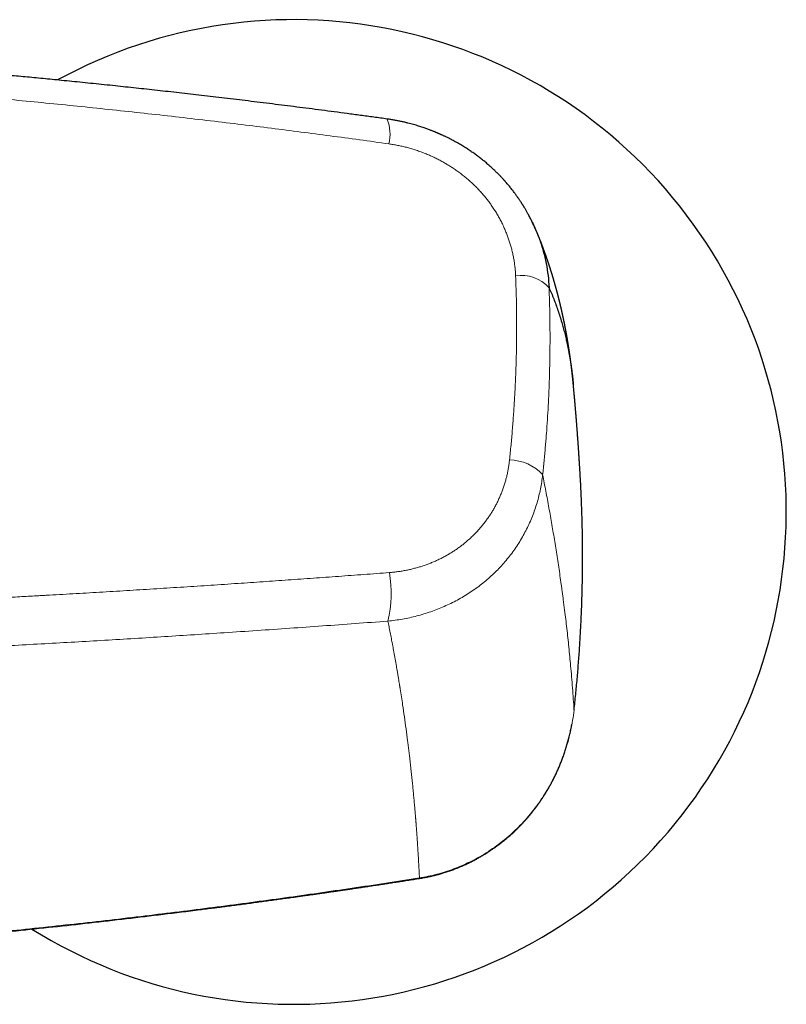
# Model space of a CAD drawing. Header units: millimetres. Extents: x 8 to 869, y 12 to 555.
# Tile 35 of 55: x 505 to 559, y 469 to 539. Entities that reach past the tile are written whole.
import ezdxf

# ---------------------------------------------------------------- set-up
doc = ezdxf.new("R2010")
doc.units = ezdxf.units.MM

msp = doc.modelspace()

# ---------------------------------------------------------------- linework, layer by layer
at = {"color": 252, "linetype": 'Continuous', "lineweight": 0}
msp.add_line((541.142, 524.083), (541.16, 524.038), dxfattribs=at)
at = {"color": 7, "linetype": 'Continuous', "lineweight": 30}
for p, q in [((541.167, 524.027), (541.162, 524.038)), ((543.871, 512.929), (543.871, 512.927))]:
    msp.add_line(p, q, dxfattribs=at)
at = {"color": 7, "linetype": 'Continuous', "lineweight": 30, "flags": 128}
msp.add_lwpolyline([(543.919, 489.807), (543.92, 489.807), (543.917, 489.807), (543.913, 489.807)], dxfattribs=at)
at = {"color": 252, "linetype": 'Continuous', "lineweight": 0, "flags": 128}
msp.add_lwpolyline([(532.932, 477.881), (532.935, 477.867), (532.937, 477.857), (532.939, 477.85), (532.94, 477.846), (532.941, 477.846), (532.941, 477.846)], dxfattribs=at)
at = {"color": 7, "linetype": 'Continuous', "lineweight": 30}
msp.add_arc((524, 503.896), 35, 237.89988, 118.6575, dxfattribs=at)
at = {"color": 252, "linetype": 'Continuous', "lineweight": 0}
for centre, radius, start, end in [((528.01, 530.754), 2.837, 346.00458, 22.38235), ((540.155, 518.043), 2.678, 42.16748, 98.35571), ((539.305, 504.385), 3.211, 42.0702, 89.48441), ((522.129, 498.123), 8.789, 346.95146, 9.60707)]:
    msp.add_arc(centre, radius, start, end, dxfattribs=at)
at = {"color": 7, "linetype": 'Continuous', "lineweight": 30}
for points, knots in [([(530.634, 531.834), (530.316, 531.878), (529.685, 531.965), (528.742, 532.093), (527.81, 532.218), (526.888, 532.341), (525.981, 532.46), (525.089, 532.575), (524.213, 532.687), (523.346, 532.797), (522.483, 532.905), (521.625, 533.011), (520.771, 533.116), (519.928, 533.217), (519.094, 533.317), (518.271, 533.414), (517.459, 533.509), (516.656, 533.601), (515.864, 533.691), (515.082, 533.779), (514.311, 533.865), (513.55, 533.949), (512.8, 534.03), (512.06, 534.11), (511.306, 534.19), (510.54, 534.27), (509.762, 534.35), (508.997, 534.429), (508.244, 534.505), (507.526, 534.576), (506.842, 534.644), (506.191, 534.707), (505.55, 534.769), (504.92, 534.829), (504.301, 534.887), (503.692, 534.944), (503.074, 535.001), (502.448, 535.058), (501.815, 535.115), (501.194, 535.17), (500.586, 535.223), (499.992, 535.275), (499.409, 535.325), (498.84, 535.374), (498.284, 535.42), (497.74, 535.465), (497.213, 535.509), (496.701, 535.55), (496.204, 535.59), (495.72, 535.629), (495.26, 535.665), (494.823, 535.699), (494.405, 535.732), (493.991, 535.763), (493.578, 535.795), (493.164, 535.826), (492.75, 535.857), (492.092, 535.905), (491.189, 535.971), (489.967, 536.057), (488.666, 536.147), (487.286, 536.238), (485.742, 536.337), (484.032, 536.441), (482.154, 536.55), (480.265, 536.654), (478.462, 536.747), (476.745, 536.831), (475.116, 536.906), (473.483, 536.976), (472.378, 537.021), (471.818, 537.043), (471.803, 537.043)], [0, 0, 0, 0, 0.016357, 0.032534, 0.048532, 0.064351, 0.07999, 0.095174, 0.110185, 0.125023, 0.139687, 0.154472, 0.169076, 0.1835, 0.197743, 0.211805, 0.225686, 0.239386, 0.252906, 0.266244, 0.279402, 0.292379, 0.305174, 0.317789, 0.330223, 0.343691, 0.35694, 0.36997, 0.382781, 0.395373, 0.40663, 0.417705, 0.4286, 0.439313, 0.449846, 0.460197, 0.470366, 0.481344, 0.492102, 0.502641, 0.512961, 0.523061, 0.532942, 0.542604, 0.552046, 0.561269, 0.570272, 0.578902, 0.587319, 0.595525, 0.60352, 0.610731, 0.617768, 0.624763, 0.631767, 0.638781, 0.645804, 0.652836, 0.672224, 0.691683, 0.71494, 0.738297, 0.761755, 0.793328, 0.825081, 0.857014, 0.889125, 0.916512, 0.944028, 0.97164, 0.999257, 1, 1, 1, 1]), ([(541.162, 524.038), (541.124, 524.124), (541.046, 524.302), (540.92, 524.567), (540.785, 524.836), (540.673, 525.046), (540.589, 525.198), (540.537, 525.289), (540.488, 525.374), (540.443, 525.451), (540.401, 525.521), (540.364, 525.582), (540.332, 525.636), (540.303, 525.682), (540.279, 525.721), (540.259, 525.753), (540.242, 525.78), (540.226, 525.804), (540.21, 525.83), (540.192, 525.858), (540.167, 525.896), (540.134, 525.948), (540.09, 526.014), (540.042, 526.086), (539.99, 526.163), (539.933, 526.245), (539.871, 526.333), (539.805, 526.426), (539.735, 526.522), (539.66, 526.622), (539.582, 526.726), (539.499, 526.833), (539.412, 526.943), (539.32, 527.056), (539.223, 527.172), (539.141, 527.268), (539.077, 527.342), (539.035, 527.39), (539, 527.43), (538.971, 527.462), (538.949, 527.486), (538.933, 527.504), (538.92, 527.519), (538.907, 527.533), (538.885, 527.556), (538.853, 527.592), (538.807, 527.641), (538.754, 527.698), (538.693, 527.762), (538.624, 527.834), (538.547, 527.913), (538.461, 527.999), (538.371, 528.088), (538.276, 528.179), (538.178, 528.272), (538.074, 528.368), (537.966, 528.465), (537.856, 528.563), (537.744, 528.66), (537.593, 528.787), (537.401, 528.944), (537.164, 529.128), (536.919, 529.31), (536.665, 529.49), (536.402, 529.668), (536.13, 529.842), (535.895, 529.985), (535.701, 530.098), (535.553, 530.182), (535.409, 530.261), (535.272, 530.335), (535.143, 530.402), (535.025, 530.462), (534.918, 530.516), (534.821, 530.563), (534.732, 530.605), (534.652, 530.643), (534.579, 530.677), (534.515, 530.706), (534.458, 530.732), (534.409, 530.754), (534.364, 530.774), (534.318, 530.794), (534.267, 530.816), (534.214, 530.839), (534.158, 530.863), (534.1, 530.887), (534.036, 530.913), (533.965, 530.943), (533.884, 530.975), (533.793, 531.011), (533.692, 531.05), (533.58, 531.092), (533.459, 531.136), (533.326, 531.183), (533.183, 531.232), (533.031, 531.283), (532.868, 531.335), (532.697, 531.387), (532.514, 531.44), (532.32, 531.494), (532.113, 531.547), (531.894, 531.6), (531.664, 531.652), (531.423, 531.703), (531.17, 531.75), (530.906, 531.795), (530.726, 531.821), (530.634, 531.834)], [0, 0, 0, 0, 0.020727, 0.042709, 0.065005, 0.087624, 0.095665, 0.103592, 0.110905, 0.117568, 0.123581, 0.128853, 0.133498, 0.137516, 0.140906, 0.143708, 0.145888, 0.147977, 0.150189, 0.152597, 0.15534, 0.160335, 0.166167, 0.172836, 0.179497, 0.186826, 0.194792, 0.203185, 0.211961, 0.221119, 0.230662, 0.240588, 0.250897, 0.26159, 0.272668, 0.284043, 0.289439, 0.294088, 0.297991, 0.301147, 0.303557, 0.305196, 0.30651, 0.30789, 0.309338, 0.31348, 0.318397, 0.324102, 0.330594, 0.337876, 0.345945, 0.354794, 0.364421, 0.373727, 0.383658, 0.394111, 0.40471, 0.41542, 0.426241, 0.437174, 0.458571, 0.480384, 0.502612, 0.525258, 0.548321, 0.571804, 0.595706, 0.608139, 0.620675, 0.632767, 0.644082, 0.654624, 0.664392, 0.672893, 0.680709, 0.687838, 0.694282, 0.700041, 0.705272, 0.709771, 0.713544, 0.717033, 0.720553, 0.724458, 0.729062, 0.733168, 0.737706, 0.742674, 0.74821, 0.754527, 0.761626, 0.769508, 0.778152, 0.787574, 0.797775, 0.808753, 0.820509, 0.832812, 0.845866, 0.859669, 0.874221, 0.889844, 0.906248, 0.923434, 0.941401, 0.96015, 0.979683, 1, 1, 1, 1]), ([(543.871, 512.93), (543.87, 512.941), (543.868, 512.96), (543.865, 512.986), (543.863, 513.008), (543.862, 513.026), (543.86, 513.041), (543.858, 513.059), (543.856, 513.083), (543.853, 513.111), (543.85, 513.144), (543.847, 513.18), (543.843, 513.217), (543.839, 513.252), (543.836, 513.285), (543.833, 513.318), (543.829, 513.352), (543.825, 513.389), (543.821, 513.428), (543.817, 513.469), (543.813, 513.508), (543.809, 513.543), (543.806, 513.574), (543.803, 513.603), (543.8, 513.633), (543.796, 513.665), (543.792, 513.698), (543.788, 513.733), (543.784, 513.769), (543.781, 513.803), (543.777, 513.835), (543.774, 513.865), (543.77, 513.896), (543.766, 513.929), (543.762, 513.964), (543.758, 513.997), (543.755, 514.027), (543.752, 514.053), (543.749, 514.076), (543.746, 514.097), (543.744, 514.115), (543.742, 514.132), (543.74, 514.151), (543.737, 514.172), (543.734, 514.196), (543.731, 514.222), (543.728, 514.251), (543.724, 514.282), (543.72, 514.316), (543.715, 514.349), (543.712, 514.378), (543.709, 514.401), (543.706, 514.42), (543.704, 514.438), (543.702, 514.458), (543.699, 514.48), (543.696, 514.505), (543.692, 514.533), (543.688, 514.56), (543.685, 514.589), (543.681, 514.616), (543.678, 514.642), (543.674, 514.668), (543.67, 514.695), (543.667, 514.723), (543.663, 514.75), (543.66, 514.776), (543.656, 514.799), (543.653, 514.822), (543.65, 514.844), (543.647, 514.868), (543.644, 514.893), (543.64, 514.918), (543.637, 514.941), (543.633, 514.968), (543.629, 514.999), (543.624, 515.034), (543.619, 515.067), (543.614, 515.099), (543.61, 515.133), (543.604, 515.169), (543.599, 515.206), (543.594, 515.241), (543.589, 515.277), (543.583, 515.312), (543.578, 515.348), (543.572, 515.385), (543.566, 515.425), (543.561, 515.463), (543.555, 515.5), (543.55, 515.535), (543.545, 515.567), (543.54, 515.597), (543.536, 515.623), (543.532, 515.647), (543.528, 515.67), (543.525, 515.694), (543.521, 515.72), (543.516, 515.747), (543.512, 515.776), (543.507, 515.806), (543.502, 515.835), (543.498, 515.861), (543.494, 515.885), (543.49, 515.908), (543.487, 515.929), (543.483, 515.951), (543.48, 515.973), (543.476, 515.996), (543.471, 516.023), (543.466, 516.052), (543.461, 516.083), (543.456, 516.114), (543.45, 516.147), (543.444, 516.183), (543.438, 516.221), (543.432, 516.257), (543.425, 516.293), (543.419, 516.329), (543.412, 516.368), (543.405, 516.407), (543.399, 516.445), (543.392, 516.48), (543.387, 516.511), (543.382, 516.539), (543.377, 516.565), (543.372, 516.592), (543.367, 516.621), (543.361, 516.653), (543.355, 516.686), (543.349, 516.718), (543.344, 516.747), (543.339, 516.771), (543.335, 516.793), (543.331, 516.814), (543.328, 516.834), (543.324, 516.854), (543.32, 516.875), (543.316, 516.896), (543.311, 516.919), (543.307, 516.943), (543.302, 516.97), (543.297, 516.996), (543.292, 517.022), (543.287, 517.046), (543.282, 517.073), (543.276, 517.101), (543.271, 517.131), (543.265, 517.161), (543.259, 517.191), (543.252, 517.224), (543.246, 517.257), (543.239, 517.291), (543.232, 517.325), (543.225, 517.358), (543.219, 517.389), (543.214, 517.415), (543.209, 517.44), (543.204, 517.463), (543.199, 517.486), (543.194, 517.511), (543.189, 517.537), (543.183, 517.565), (543.177, 517.594), (543.171, 517.623), (543.165, 517.65), (543.16, 517.675), (543.154, 517.703), (543.147, 517.734), (543.14, 517.77), (543.132, 517.807), (543.124, 517.846), (543.115, 517.884), (543.107, 517.921), (543.1, 517.955), (543.093, 517.986), (543.086, 518.015), (543.081, 518.042), (543.075, 518.066), (543.07, 518.089), (543.065, 518.112), (543.059, 518.137), (543.053, 518.164), (543.046, 518.195), (543.039, 518.229), (543.031, 518.263), (543.024, 518.294), (543.017, 518.324), (543.011, 518.352), (543.004, 518.38), (542.998, 518.408), (542.991, 518.438), (542.984, 518.468), (542.977, 518.498), (542.97, 518.526), (542.963, 518.555), (542.957, 518.582), (542.951, 518.608), (542.945, 518.633), (542.939, 518.658), (542.933, 518.683), (542.927, 518.706), (542.922, 518.727), (542.917, 518.748), (542.911, 518.772), (542.904, 518.801), (542.896, 518.833), (542.888, 518.868), (542.88, 518.901), (542.872, 518.931), (542.865, 518.959), (542.859, 518.985), (542.853, 519.011), (542.846, 519.036), (542.84, 519.063), (542.832, 519.091), (542.824, 519.124), (542.814, 519.162), (542.804, 519.201), (542.795, 519.238), (542.786, 519.271), (542.778, 519.303), (542.77, 519.335), (542.762, 519.364), (542.755, 519.391), (542.749, 519.416), (542.742, 519.443), (542.735, 519.47), (542.727, 519.497), (542.721, 519.523), (542.715, 519.546), (542.709, 519.566), (542.704, 519.584), (542.699, 519.602), (542.695, 519.62), (542.689, 519.639), (542.684, 519.659), (542.679, 519.679), (542.673, 519.701), (542.666, 519.726), (542.658, 519.754), (542.651, 519.783), (542.642, 519.813), (542.634, 519.843), (542.626, 519.872), (542.619, 519.899), (542.612, 519.924), (542.605, 519.948), (542.598, 519.972), (542.591, 519.997), (542.584, 520.022), (542.576, 520.052), (542.566, 520.086), (542.556, 520.123), (542.545, 520.159), (542.536, 520.193), (542.527, 520.224), (542.519, 520.252), (542.511, 520.277), (542.504, 520.302), (542.497, 520.328), (542.489, 520.355), (542.48, 520.384), (542.471, 520.416), (542.461, 520.451), (542.45, 520.488), (542.438, 520.526), (542.428, 520.561), (542.418, 520.595), (542.408, 520.628), (542.398, 520.661), (542.387, 520.697), (542.375, 520.735), (542.363, 520.775), (542.352, 520.813), (542.341, 520.848), (542.33, 520.883), (542.319, 520.917), (542.308, 520.953), (542.297, 520.99), (542.285, 521.025), (542.275, 521.06), (542.265, 521.091), (542.255, 521.121), (542.246, 521.15), (542.238, 521.176), (542.23, 521.202), (542.221, 521.229), (542.211, 521.26), (542.2, 521.295), (542.187, 521.332), (542.176, 521.368), (542.164, 521.403), (542.154, 521.434), (542.144, 521.463), (542.135, 521.491), (542.127, 521.516), (542.119, 521.541), (542.11, 521.569), (542.099, 521.6), (542.087, 521.635), (542.075, 521.673), (542.061, 521.713), (542.047, 521.756), (542.033, 521.797), (542.02, 521.835), (542.007, 521.87), (541.996, 521.904), (541.984, 521.939), (541.972, 521.972), (541.961, 522.005), (541.95, 522.037), (541.938, 522.071), (541.926, 522.105), (541.914, 522.137), (541.904, 522.167), (541.894, 522.196), (541.884, 522.222), (541.875, 522.247), (541.867, 522.271), (541.858, 522.295), (541.849, 522.321), (541.839, 522.348), (541.828, 522.378), (541.816, 522.411), (541.804, 522.445), (541.791, 522.479), (541.78, 522.51), (541.769, 522.539), (541.759, 522.567), (541.75, 522.591), (541.742, 522.612), (541.735, 522.63), (541.728, 522.65), (541.72, 522.672), (541.71, 522.697), (541.7, 522.724), (541.689, 522.754), (541.678, 522.784), (541.666, 522.814), (541.656, 522.84), (541.647, 522.864), (541.638, 522.888), (541.629, 522.911), (541.619, 522.938), (541.607, 522.97), (541.593, 523.006), (541.578, 523.046), (541.562, 523.085), (541.547, 523.123), (541.534, 523.157), (541.522, 523.189), (541.51, 523.219), (541.498, 523.248), (541.487, 523.277), (541.475, 523.307), (541.463, 523.336), (541.452, 523.364), (541.44, 523.393), (541.428, 523.423), (541.416, 523.454), (541.404, 523.483), (541.393, 523.511), (541.382, 523.538), (541.371, 523.565), (541.359, 523.592), (541.348, 523.62), (541.337, 523.648), (541.325, 523.676), (541.313, 523.706), (541.299, 523.738), (541.286, 523.771), (541.272, 523.804), (541.258, 523.837), (541.244, 523.871), (541.229, 523.907), (541.215, 523.938), (541.203, 523.967), (541.192, 523.993), (541.181, 524.02), (541.169, 524.048), (541.156, 524.078), (541.142, 524.11), (541.128, 524.143), (541.114, 524.175), (541.101, 524.205), (541.089, 524.233), (541.077, 524.259), (541.065, 524.286), (541.056, 524.308), (541.049, 524.324), (541.044, 524.334), (541.039, 524.346), (541.033, 524.36), (541.025, 524.377), (541.017, 524.396), (541.007, 524.419), (541, 524.435), (540.996, 524.443)], [0, 0, 0, 0, 0.002215, 0.004139, 0.005773, 0.007117, 0.0083, 0.00958, 0.011801, 0.014246, 0.016716, 0.02001, 0.023206, 0.026102, 0.02878, 0.031453, 0.034306, 0.037436, 0.040704, 0.044197, 0.04759, 0.050596, 0.052979, 0.055364, 0.057862, 0.060535, 0.063364, 0.066326, 0.069403, 0.072266, 0.074909, 0.077406, 0.079923, 0.082642, 0.085613, 0.088884, 0.091038, 0.093248, 0.09524, 0.096984, 0.098482, 0.099879, 0.10127, 0.103172, 0.105167, 0.107359, 0.109756, 0.112424, 0.115372, 0.118293, 0.120814, 0.122519, 0.124124, 0.125681, 0.127192, 0.129155, 0.131244, 0.133487, 0.136052, 0.13831, 0.140683, 0.142875, 0.144866, 0.147408, 0.149747, 0.151915, 0.154093, 0.156333, 0.157952, 0.159795, 0.161862, 0.164065, 0.166157, 0.168124, 0.169966, 0.173108, 0.175985, 0.178781, 0.181351, 0.184241, 0.187409, 0.190522, 0.193532, 0.196382, 0.199516, 0.202512, 0.205567, 0.208894, 0.212473, 0.215412, 0.218428, 0.221207, 0.223676, 0.22603, 0.227903, 0.229838, 0.23187, 0.234003, 0.236316, 0.238834, 0.241501, 0.243944, 0.246189, 0.24817, 0.250062, 0.251875, 0.25368, 0.25555, 0.257495, 0.259703, 0.262242, 0.265028, 0.267658, 0.270084, 0.273567, 0.27675, 0.279832, 0.282658, 0.285824, 0.289212, 0.292578, 0.295881, 0.298907, 0.301664, 0.303803, 0.305979, 0.308304, 0.310789, 0.313475, 0.316384, 0.319362, 0.321674, 0.323689, 0.325519, 0.327291, 0.329006, 0.330731, 0.332509, 0.334348, 0.336197, 0.338288, 0.340616, 0.342949, 0.345154, 0.347232, 0.349194, 0.351913, 0.354434, 0.356931, 0.359498, 0.362274, 0.365238, 0.36814, 0.37114, 0.374024, 0.376602, 0.378963, 0.380925, 0.382897, 0.384908, 0.386961, 0.38917, 0.391645, 0.394206, 0.396698, 0.399007, 0.40114, 0.403166, 0.406261, 0.409257, 0.412321, 0.4157, 0.419331, 0.422263, 0.425234, 0.427979, 0.430439, 0.432792, 0.434754, 0.436735, 0.438744, 0.440807, 0.443106, 0.445674, 0.448855, 0.451803, 0.454511, 0.457043, 0.459452, 0.461806, 0.464177, 0.46676, 0.469608, 0.471991, 0.474471, 0.477036, 0.479422, 0.481518, 0.483779, 0.485938, 0.488047, 0.490168, 0.491867, 0.493636, 0.495664, 0.497972, 0.501097, 0.504114, 0.506992, 0.509639, 0.512028, 0.514293, 0.516428, 0.518621, 0.520919, 0.523341, 0.525986, 0.529671, 0.533158, 0.536246, 0.53913, 0.541882, 0.544606, 0.54744, 0.549489, 0.551696, 0.554005, 0.556384, 0.55883, 0.561127, 0.563059, 0.564763, 0.566355, 0.567918, 0.569453, 0.571149, 0.57285, 0.574557, 0.576441, 0.578637, 0.581135, 0.583699, 0.586221, 0.589023, 0.591584, 0.59387, 0.596005, 0.598141, 0.600243, 0.602359, 0.604509, 0.606906, 0.610148, 0.613496, 0.616662, 0.619616, 0.622308, 0.624812, 0.626952, 0.629122, 0.631372, 0.633714, 0.636263, 0.639052, 0.641915, 0.645548, 0.648862, 0.651925, 0.654869, 0.657621, 0.660549, 0.663694, 0.667136, 0.670769, 0.674098, 0.67711, 0.680234, 0.683234, 0.686251, 0.689493, 0.693027, 0.695744, 0.698605, 0.701328, 0.703817, 0.706126, 0.708356, 0.710514, 0.713457, 0.71648, 0.719775, 0.723355, 0.726144, 0.728965, 0.731572, 0.733964, 0.736241, 0.738437, 0.740579, 0.743526, 0.746618, 0.749948, 0.753583, 0.75754, 0.761212, 0.764555, 0.767677, 0.770681, 0.773705, 0.776868, 0.779526, 0.782437, 0.785573, 0.788619, 0.791499, 0.794193, 0.79669, 0.799074, 0.801215, 0.803363, 0.805524, 0.807733, 0.810186, 0.812912, 0.815739, 0.81897, 0.822061, 0.824844, 0.827367, 0.829865, 0.832324, 0.833923, 0.835476, 0.837187, 0.839192, 0.84149, 0.843956, 0.846422, 0.849507, 0.852216, 0.854492, 0.856566, 0.858673, 0.86081, 0.862951, 0.865955, 0.869256, 0.872838, 0.876621, 0.879956, 0.883012, 0.885854, 0.888562, 0.891191, 0.893822, 0.896485, 0.899203, 0.901605, 0.904246, 0.907041, 0.909809, 0.912533, 0.915075, 0.917384, 0.919794, 0.922344, 0.924906, 0.927321, 0.929837, 0.932612, 0.935574, 0.938596, 0.941625, 0.944434, 0.947769, 0.950944, 0.954033, 0.95639, 0.958765, 0.961173, 0.9637, 0.966503, 0.969483, 0.97248, 0.975461, 0.97823, 0.980709, 0.983086, 0.985606, 0.988108, 0.989051, 0.989971, 0.990988, 0.992267, 0.993807, 0.99561, 0.997674, 1, 1, 1, 1]), ([(541.16, 524.038), (541.265, 523.784), (541.483, 523.256), (541.739, 522.432), (541.942, 521.576), (542.083, 520.711), (542.121, 520.131), (542.14, 519.841)], [0, 0, 0, 0, 0.188411, 0.391629, 0.594625, 0.797403, 1, 1, 1, 1]), ([(542.14, 519.841), (542.197, 519.711), (542.312, 519.45), (542.474, 519.05), (542.629, 518.643), (542.776, 518.229), (542.915, 517.807), (543.04, 517.395), (543.153, 516.994), (543.255, 516.605), (543.342, 516.245), (543.399, 515.989), (543.427, 515.862), (543.433, 515.831), (543.435, 515.821), (543.437, 515.812), (543.439, 515.802), (543.441, 515.793), (543.445, 515.773), (543.452, 515.743), (543.463, 515.691), (543.475, 515.629), (543.49, 515.555), (543.506, 515.478), (543.521, 515.398), (543.536, 515.318), (543.552, 515.237), (543.566, 515.157), (543.581, 515.074), (543.597, 514.988), (543.612, 514.897), (543.629, 514.8), (543.641, 514.727), (543.648, 514.682), (543.651, 514.664), (543.654, 514.645), (543.657, 514.623), (543.661, 514.602), (543.666, 514.572), (543.672, 514.534), (543.681, 514.475), (543.691, 514.408), (543.702, 514.332), (543.713, 514.259), (543.723, 514.189), (543.732, 514.122), (543.741, 514.059), (543.749, 514.001), (543.756, 513.946), (543.763, 513.895), (543.769, 513.846), (543.775, 513.8), (543.781, 513.755), (543.786, 513.713), (543.791, 513.674), (543.795, 513.638), (543.799, 513.606), (543.802, 513.577), (543.805, 513.553), (543.807, 513.533), (543.809, 513.519), (543.81, 513.509), (543.811, 513.501), (543.812, 513.49), (543.814, 513.474), (543.816, 513.459), (543.818, 513.443), (543.819, 513.428), (543.825, 513.376), (543.835, 513.288), (543.848, 513.166), (543.86, 513.047), (543.867, 512.969), (543.871, 512.93)], [0, 0, 0, 0, 0.064432, 0.128878, 0.193337, 0.257811, 0.322301, 0.386805, 0.443583, 0.500373, 0.557177, 0.599175, 0.609525, 0.61088, 0.612235, 0.613591, 0.614946, 0.616301, 0.617512, 0.623288, 0.62921, 0.639138, 0.649453, 0.660156, 0.671247, 0.682724, 0.693471, 0.704537, 0.715921, 0.727625, 0.739647, 0.75324, 0.767219, 0.769301, 0.771452, 0.774335, 0.777191, 0.780021, 0.782824, 0.789329, 0.795689, 0.806296, 0.816472, 0.826215, 0.835526, 0.844405, 0.852851, 0.860419, 0.867603, 0.874402, 0.880818, 0.886848, 0.892825, 0.898369, 0.903481, 0.90816, 0.912408, 0.916222, 0.919222, 0.921886, 0.924216, 0.924838, 0.925432, 0.927367, 0.929417, 0.93146, 0.933498, 0.935529, 0.937556, 0.953789, 0.969645, 0.985122, 1, 1, 1, 1]), ([(544.363, 506.389), (544.362, 506.395), (544.36, 506.428), (544.357, 506.489), (544.352, 506.573), (544.347, 506.658), (544.342, 506.746), (544.337, 506.826), (544.333, 506.899), (544.329, 506.966), (544.325, 507.032), (544.321, 507.1), (544.316, 507.171), (544.312, 507.245), (544.307, 507.321), (544.302, 507.396), (544.298, 507.471), (544.293, 507.544), (544.288, 507.619), (544.284, 507.694), (544.279, 507.77), (544.274, 507.847), (544.269, 507.921), (544.264, 507.995), (544.259, 508.067), (544.254, 508.14), (544.249, 508.214), (544.244, 508.292), (544.239, 508.376), (544.233, 508.463), (544.227, 508.552), (544.22, 508.64), (544.215, 508.721), (544.209, 508.798), (544.204, 508.868), (544.2, 508.935), (544.195, 508.999), (544.191, 509.059), (544.185, 509.135), (544.179, 509.227), (544.17, 509.341), (544.161, 509.462), (544.152, 509.588), (544.143, 509.714), (544.134, 509.823), (544.127, 509.915), (544.122, 509.989), (544.116, 510.062), (544.11, 510.136), (544.104, 510.215), (544.098, 510.299), (544.091, 510.384), (544.084, 510.467), (544.078, 510.548), (544.072, 510.624), (544.066, 510.697), (544.06, 510.764), (544.055, 510.829), (544.05, 510.894), (544.044, 510.963), (544.038, 511.036), (544.032, 511.113), (544.025, 511.192), (544.018, 511.27), (544.012, 511.348), (544.006, 511.422), (544, 511.491), (543.994, 511.557), (543.988, 511.623), (543.984, 511.679), (543.979, 511.726), (543.976, 511.763), (543.973, 511.803), (543.969, 511.842), (543.965, 511.891), (543.96, 511.951), (543.954, 512.02), (543.948, 512.086), (543.942, 512.147), (543.937, 512.204), (543.932, 512.261), (543.927, 512.319), (543.921, 512.388), (543.914, 512.467), (543.906, 512.554), (543.898, 512.641), (543.89, 512.723), (543.884, 512.791), (543.879, 512.845), (543.875, 512.887), (543.872, 512.914), (543.871, 512.927)], [0, 0, 0, 0, 0.002777, 0.015783, 0.028239, 0.042013, 0.055569, 0.06911, 0.079461, 0.089804, 0.100136, 0.110468, 0.12115, 0.133097, 0.145102, 0.156626, 0.168072, 0.179523, 0.190978, 0.202523, 0.214534, 0.22637, 0.237955, 0.249169, 0.26037, 0.271561, 0.28274, 0.294686, 0.307558, 0.321533, 0.335122, 0.348564, 0.362014, 0.372753, 0.38379, 0.394313, 0.403833, 0.413044, 0.422238, 0.438638, 0.455295, 0.474918, 0.494169, 0.513182, 0.532478, 0.544304, 0.555422, 0.566442, 0.577616, 0.589462, 0.602577, 0.615659, 0.628633, 0.640419, 0.652425, 0.663483, 0.67352, 0.683305, 0.693082, 0.703138, 0.714403, 0.726505, 0.738309, 0.750079, 0.762194, 0.773568, 0.783634, 0.793582, 0.80351, 0.813653, 0.818891, 0.824781, 0.830826, 0.83679, 0.842627, 0.853048, 0.86377, 0.874065, 0.882928, 0.891357, 0.899772, 0.908494, 0.917719, 0.93091, 0.943949, 0.957153, 0.969967, 0.981203, 0.987816, 0.994337, 1, 1, 1, 1]), ([(543.919, 489.807), (543.959, 490.178), (544.039, 490.919), (544.143, 492.031), (544.235, 493.143), (544.315, 494.255), (544.382, 495.367), (544.435, 496.459), (544.475, 497.529), (544.504, 498.578), (544.521, 499.626), (544.527, 500.675), (544.522, 501.724), (544.506, 502.773), (544.479, 503.823), (544.44, 504.872), (544.401, 505.727), (544.371, 506.233), (544.362, 506.389)], [0, 0, 0, 0, 0.067329, 0.134587, 0.201783, 0.268925, 0.336021, 0.40308, 0.466279, 0.52946, 0.592628, 0.655791, 0.718955, 0.782127, 0.845314, 0.908523, 0.971761, 1, 1, 1, 1]), ([(544.357, 506.481), (544.357, 506.485), (544.357, 506.499), (544.356, 506.52), (544.355, 506.534), (544.355, 506.541)], [0, 0, 0, 0, 0.196725, 0.644806, 1, 1, 1, 1]), ([(532.941, 477.846), (533.045, 477.863), (533.251, 477.897), (533.555, 477.957), (533.852, 478.023), (534.141, 478.095), (534.422, 478.172), (534.71, 478.259), (535.006, 478.356), (535.308, 478.463), (535.599, 478.575), (535.881, 478.691), (536.155, 478.812), (536.419, 478.936), (536.674, 479.062), (536.917, 479.19), (537.151, 479.319), (537.375, 479.448), (537.588, 479.577), (537.792, 479.705), (537.986, 479.833), (538.171, 479.959), (538.347, 480.084), (538.514, 480.205), (538.67, 480.324), (538.818, 480.439), (538.958, 480.55), (539.097, 480.666), (539.236, 480.783), (539.373, 480.902), (539.501, 481.017), (539.625, 481.131), (539.751, 481.25), (539.881, 481.376), (540.016, 481.51), (540.154, 481.652), (540.297, 481.804), (540.445, 481.965), (540.597, 482.138), (540.753, 482.321), (540.912, 482.515), (541.068, 482.713), (541.221, 482.914), (541.37, 483.118), (541.52, 483.331), (541.67, 483.555), (541.821, 483.789), (541.971, 484.033), (542.115, 484.277), (542.252, 484.522), (542.383, 484.766), (542.512, 485.019), (542.638, 485.28), (542.761, 485.549), (542.881, 485.824), (542.996, 486.106), (543.107, 486.397), (543.215, 486.699), (543.319, 487.011), (543.418, 487.334), (543.512, 487.665), (543.599, 488.005), (543.678, 488.353), (543.734, 488.622), (543.761, 488.776), (543.767, 488.813)], [0, 0, 0, 0, 0.019249, 0.038113, 0.056595, 0.074699, 0.092427, 0.109783, 0.129763, 0.149232, 0.168192, 0.186647, 0.20496, 0.222749, 0.240018, 0.256767, 0.272997, 0.28871, 0.303906, 0.318555, 0.332691, 0.346314, 0.359426, 0.372026, 0.383904, 0.395289, 0.406182, 0.416583, 0.428324, 0.439368, 0.449716, 0.459627, 0.470143, 0.481373, 0.492759, 0.504795, 0.517482, 0.530821, 0.544808, 0.559439, 0.574712, 0.590628, 0.605467, 0.620825, 0.6367, 0.653094, 0.670006, 0.687437, 0.705386, 0.721815, 0.738656, 0.755909, 0.773575, 0.791655, 0.809813, 0.828372, 0.84733, 0.866688, 0.88681, 0.907348, 0.928303, 0.949676, 0.971468, 0.99328, 1, 1, 1, 1]), ([(471.551, 471.775), (471.569, 471.775), (471.725, 471.782), (472.015, 471.794), (472.417, 471.811), (472.809, 471.828), (473.19, 471.845), (473.559, 471.862), (473.918, 471.878), (474.271, 471.895), (474.617, 471.911), (474.958, 471.927), (475.286, 471.943), (475.602, 471.958), (475.906, 471.973), (476.198, 471.988), (476.478, 472.002), (476.745, 472.016), (477.001, 472.029), (477.245, 472.041), (477.476, 472.054), (477.681, 472.064), (477.861, 472.074), (478.018, 472.082), (478.171, 472.09), (478.321, 472.099), (478.472, 472.107), (478.819, 472.126), (479.367, 472.156), (480.117, 472.199), (480.876, 472.243), (481.643, 472.288), (482.926, 472.367), (484.722, 472.481), (487.027, 472.638), (489.387, 472.809), (491.8, 472.994), (494.268, 473.195), (496.735, 473.408), (499.2, 473.631), (501.715, 473.871), (504.278, 474.127), (506.889, 474.401), (509.499, 474.688), (512.108, 474.988), (514.715, 475.3), (516.613, 475.537), (517.802, 475.688), (518.283, 475.75), (518.764, 475.812), (519.245, 475.875), (519.726, 475.938), (520.207, 476.002), (520.685, 476.065), (521.163, 476.13), (521.639, 476.194), (522.112, 476.258), (522.575, 476.321), (523.027, 476.384), (523.469, 476.445), (523.804, 476.491), (524.039, 476.524), (524.18, 476.544), (524.327, 476.565), (524.483, 476.587), (524.647, 476.61), (524.829, 476.635), (525.032, 476.664), (525.256, 476.696), (525.491, 476.729), (525.739, 476.765), (526, 476.802), (526.274, 476.842), (526.56, 476.883), (526.857, 476.926), (527.166, 476.971), (527.486, 477.018), (527.818, 477.067), (528.162, 477.117), (528.517, 477.17), (528.884, 477.225), (529.262, 477.281), (529.652, 477.34), (530.054, 477.4), (530.455, 477.461), (530.855, 477.522), (531.253, 477.584), (531.662, 477.646), (532.079, 477.711), (532.507, 477.778), (532.795, 477.823), (532.941, 477.846)], [0, 0, 0, 0, 0.000878, 0.0075862, 0.0141158, 0.0204669, 0.0266394, 0.0326334, 0.0384489, 0.0440859, 0.0498, 0.0553183, 0.0606408, 0.0657675, 0.0706984, 0.0754337, 0.0799732, 0.084317, 0.0884651, 0.0924175, 0.0961743, 0.0997355, 0.1023963, 0.1049363, 0.1073781, 0.1098157, 0.1122596, 0.1147098, 0.1267315, 0.1389013, 0.1512193, 0.1636854, 0.1762591, 0.2136956, 0.2511322, 0.2885688, 0.3286794, 0.3687899, 0.4089003, 0.4490108, 0.4891211, 0.5316622, 0.5742032, 0.6167442, 0.659285, 0.7018258, 0.7443667, 0.7522282, 0.7600897, 0.7679513, 0.7758128, 0.7836744, 0.7915359, 0.7993783, 0.807085, 0.8149923, 0.8227292, 0.8302958, 0.837692, 0.8449178, 0.8519732, 0.854159, 0.8564436, 0.8588595, 0.8614066, 0.8640851, 0.8668949, 0.870375, 0.8740376, 0.8778825, 0.8819099, 0.8862076, 0.8906952, 0.8953728, 0.9002405, 0.9052982, 0.9105459, 0.9159836, 0.9216115, 0.9274294, 0.9334375, 0.9396356, 0.946024, 0.9526025, 0.9593712, 0.965743, 0.9722746, 0.9789661, 0.9858174, 0.9928288, 1, 1, 1, 1])]:
    msp.add_open_spline(points, degree=3, knots=knots, dxfattribs=at)
at = {"color": 252, "linetype": 'Continuous', "lineweight": 0}
for points, knots in [([(476.358, 535.156), (477.074, 535.121), (478.506, 535.052), (480.652, 534.939), (482.798, 534.818), (484.944, 534.689), (487.088, 534.552), (489.231, 534.408), (491.374, 534.256), (493.549, 534.094), (495.757, 533.921), (497.998, 533.737), (500.237, 533.545), (502.475, 533.344), (504.711, 533.135), (506.946, 532.917), (509.178, 532.691), (511.409, 532.457), (513.639, 532.215), (515.866, 531.964), (518.091, 531.705), (520.272, 531.443), (522.408, 531.179), (524.5, 530.912), (526.59, 530.638), (528.678, 530.357), (530.068, 530.164), (530.763, 530.068)], [0, 0, 0, 0, 0.039203, 0.078408, 0.117613, 0.15682, 0.196028, 0.235236, 0.274444, 0.313652, 0.354728, 0.395803, 0.436877, 0.47795, 0.519023, 0.560094, 0.601163, 0.642231, 0.683297, 0.72436, 0.765421, 0.80648, 0.845189, 0.883896, 0.922601, 0.961302, 1, 1, 1, 1]), ([(539.766, 520.693), (539.76, 520.798), (539.75, 521.008), (539.719, 521.323), (539.678, 521.638), (539.626, 521.952), (539.563, 522.265), (539.49, 522.571), (539.408, 522.867), (539.319, 523.155), (539.221, 523.441), (539.112, 523.725), (538.993, 524.012), (538.861, 524.301), (538.716, 524.592), (538.562, 524.877), (538.398, 525.158), (538.224, 525.435), (538.043, 525.702), (537.857, 525.959), (537.667, 526.205), (537.468, 526.446), (537.262, 526.68), (537.045, 526.912), (536.815, 527.143), (536.572, 527.37), (536.322, 527.59), (536.064, 527.803), (535.799, 528.007), (535.533, 528.199), (535.267, 528.379), (535.002, 528.547), (534.731, 528.708), (534.456, 528.861), (534.169, 529.01), (533.873, 529.152), (533.568, 529.288), (533.258, 529.415), (532.945, 529.532), (532.628, 529.64), (532.313, 529.737), (532.001, 529.823), (531.694, 529.898), (531.385, 529.964), (531.075, 530.021), (530.867, 530.052), (530.763, 530.068)], [0, 0, 0, 0, 0.023408, 0.0468, 0.070205, 0.093647, 0.117155, 0.140592, 0.162586, 0.18456, 0.206534, 0.228531, 0.250573, 0.273963, 0.297284, 0.320562, 0.343825, 0.367099, 0.390541, 0.412645, 0.434684, 0.456681, 0.47866, 0.500647, 0.523942, 0.547223, 0.57052, 0.593862, 0.617277, 0.64057, 0.662419, 0.68427, 0.706145, 0.728066, 0.750055, 0.773308, 0.796533, 0.819755, 0.842999, 0.866291, 0.889702, 0.911775, 0.93382, 0.955858, 0.977911, 1, 1, 1, 1]), ([(539.334, 507.596), (539.37, 507.947), (539.441, 508.649), (539.533, 509.7), (539.614, 510.752), (539.682, 511.802), (539.739, 512.852), (539.782, 513.901), (539.813, 514.92), (539.832, 515.909), (539.839, 516.867), (539.837, 517.825), (539.824, 518.782), (539.801, 519.738), (539.777, 520.375), (539.766, 520.693)], [0, 0, 0, 0, 0.0800681, 0.1601035, 0.2401121, 0.3200999, 0.4000727, 0.4800366, 0.5599975, 0.6332977, 0.706605, 0.7799243, 0.85326, 0.9266171, 1, 1, 1, 1]), ([(542.14, 519.841), (542.152, 519.488), (542.178, 518.783), (542.201, 517.723), (542.212, 516.663), (542.21, 515.601), (542.196, 514.537), (542.169, 513.473), (542.131, 512.438), (542.083, 511.431), (542.025, 510.454), (541.957, 509.475), (541.879, 508.496), (541.79, 507.517), (541.722, 506.864), (541.688, 506.537)], [0, 0, 0, 0, 0.080051, 0.160071, 0.240067, 0.320044, 0.400009, 0.479969, 0.559929, 0.633232, 0.706546, 0.779874, 0.853223, 0.926597, 1, 1, 1, 1]), ([(530.794, 499.59), (530.896, 499.598), (531.099, 499.615), (531.402, 499.653), (531.703, 499.698), (532.002, 499.753), (532.299, 499.817), (532.587, 499.888), (532.866, 499.966), (533.137, 500.05), (533.404, 500.141), (533.668, 500.24), (533.935, 500.349), (534.203, 500.469), (534.472, 500.598), (534.735, 500.736), (534.993, 500.882), (535.247, 501.036), (535.492, 501.196), (535.726, 501.36), (535.951, 501.527), (536.169, 501.701), (536.382, 501.882), (536.593, 502.072), (536.802, 502.274), (537.007, 502.486), (537.205, 502.704), (537.395, 502.93), (537.578, 503.161), (537.749, 503.393), (537.909, 503.625), (538.058, 503.857), (538.199, 504.093), (538.334, 504.334), (538.463, 504.585), (538.586, 504.844), (538.703, 505.112), (538.811, 505.385), (538.91, 505.66), (539, 505.94), (539.08, 506.218), (539.149, 506.494), (539.208, 506.767), (539.259, 507.041), (539.302, 507.318), (539.323, 507.503), (539.334, 507.596)], [0, 0, 0, 0, 0.02346, 0.046881, 0.070283, 0.093689, 0.117121, 0.140532, 0.162533, 0.184497, 0.206442, 0.228387, 0.25035, 0.273731, 0.297043, 0.32031, 0.343555, 0.366799, 0.390221, 0.412334, 0.434395, 0.456426, 0.478446, 0.500474, 0.523879, 0.547246, 0.570601, 0.593966, 0.617367, 0.640686, 0.662583, 0.684463, 0.706344, 0.728246, 0.750188, 0.773444, 0.796665, 0.819876, 0.843097, 0.866352, 0.889725, 0.911777, 0.933811, 0.955847, 0.977904, 1, 1, 1, 1]), ([(530.69, 496.138), (530.864, 496.157), (531.211, 496.195), (531.727, 496.278), (532.239, 496.379), (532.745, 496.501), (533.245, 496.642), (533.738, 496.802), (534.224, 496.982), (534.701, 497.181), (535.17, 497.398), (535.628, 497.635), (536.076, 497.889), (536.512, 498.162), (536.936, 498.453), (537.348, 498.762), (537.745, 499.088), (538.128, 499.431), (538.495, 499.791), (538.845, 500.165), (539.176, 500.552), (539.489, 500.953), (539.784, 501.366), (540.059, 501.791), (540.315, 502.227), (540.551, 502.673), (540.767, 503.129), (540.963, 503.594), (541.138, 504.068), (541.292, 504.549), (541.425, 505.037), (541.536, 505.531), (541.626, 506.031), (541.668, 506.368), (541.688, 506.537)], [0, 0, 0, 0, 0.03103, 0.062059, 0.093091, 0.12413, 0.155179, 0.186241, 0.21732, 0.24842, 0.279544, 0.310698, 0.341887, 0.373119, 0.404403, 0.435747, 0.467165, 0.498669, 0.530181, 0.56162, 0.592999, 0.62433, 0.655623, 0.686887, 0.718133, 0.749369, 0.780604, 0.811847, 0.843106, 0.874391, 0.905712, 0.937079, 0.968504, 1, 1, 1, 1]), ([(541.688, 506.537), (541.726, 506.344), (541.803, 505.954), (541.915, 505.37), (542.025, 504.781), (542.134, 504.187), (542.241, 503.592), (542.344, 502.996), (542.446, 502.4), (542.545, 501.799), (542.642, 501.195), (542.737, 500.587), (542.83, 499.974), (542.92, 499.359), (542.986, 498.896), (543.029, 498.586), (543.051, 498.429), (543.072, 498.272), (543.093, 498.115), (543.114, 497.961), (543.134, 497.814), (543.179, 497.466), (543.245, 496.95), (543.329, 496.262), (543.406, 495.607), (543.479, 494.949), (543.549, 494.289), (543.615, 493.627), (543.681, 492.922), (543.747, 492.175), (543.81, 491.387), (543.868, 490.596), (543.902, 490.071), (543.919, 489.807)], [0, 0, 0, 0, 0.032325, 0.065075, 0.09825, 0.131849, 0.165872, 0.199698, 0.233932, 0.268572, 0.303619, 0.339072, 0.374929, 0.411191, 0.447858, 0.45714, 0.466448, 0.475781, 0.48514, 0.494524, 0.503418, 0.511612, 0.55699, 0.596474, 0.636343, 0.676597, 0.717236, 0.758258, 0.799664, 0.848954, 0.898774, 0.949123, 1, 1, 1, 1]), ([(482.248, 496.887), (482.89, 496.909), (484.174, 496.952), (486.103, 497.023), (488.036, 497.096), (489.975, 497.174), (491.919, 497.255), (493.867, 497.341), (495.838, 497.43), (497.832, 497.525), (499.848, 497.624), (501.639, 497.716), (503.205, 497.798), (504.49, 497.867), (505.381, 497.916), (505.878, 497.944), (506.032, 497.952), (506.187, 497.961), (506.342, 497.97), (506.497, 497.978), (507.231, 498.019), (508.547, 498.095), (510.447, 498.206), (512.353, 498.321), (514.266, 498.44), (516.186, 498.562), (518.112, 498.688), (519.992, 498.813), (521.823, 498.938), (523.607, 499.063), (525.396, 499.19), (527.191, 499.32), (528.991, 499.453), (530.192, 499.544), (530.794, 499.59)], [0, 0, 0, 0, 0.039269, 0.078661, 0.118177, 0.157818, 0.197585, 0.23748, 0.277504, 0.318731, 0.360097, 0.401603, 0.429074, 0.456608, 0.48089, 0.484073, 0.487257, 0.490442, 0.493628, 0.496815, 0.500002, 0.53898, 0.578131, 0.617456, 0.656957, 0.696635, 0.736492, 0.776528, 0.813387, 0.850399, 0.887565, 0.924887, 0.962365, 1, 1, 1, 1]), ([(470.018, 493.124), (470.737, 493.139), (472.174, 493.171), (474.329, 493.224), (476.482, 493.281), (478.632, 493.343), (480.769, 493.408), (482.89, 493.478), (484.997, 493.552), (487.103, 493.63), (489.22, 493.713), (491.351, 493.8), (493.493, 493.892), (495.634, 493.988), (497.773, 494.089), (499.91, 494.194), (502.046, 494.302), (504.179, 494.415), (506.311, 494.531), (508.441, 494.652), (510.568, 494.776), (512.694, 494.904), (514.819, 495.036), (516.941, 495.171), (519.132, 495.315), (521.392, 495.467), (523.72, 495.629), (526.046, 495.794), (528.37, 495.964), (529.917, 496.08), (530.69, 496.138)], [0, 0, 0, 0, 0.0352099, 0.0704029, 0.1055803, 0.1407433, 0.175893, 0.2104035, 0.2449035, 0.2793942, 0.3138769, 0.3490561, 0.3842291, 0.4193974, 0.4545619, 0.4897239, 0.5248845, 0.560045, 0.5952064, 0.63037, 0.6655368, 0.7007081, 0.7358849, 0.7710684, 0.8062596, 0.8449803, 0.8837132, 0.9224599, 0.9612216, 1, 1, 1, 1]), ([(530.69, 496.138), (530.704, 496.073), (530.731, 495.94), (530.771, 495.74), (530.812, 495.535), (530.853, 495.327), (530.894, 495.114), (530.936, 494.898), (530.978, 494.678), (531.021, 494.45), (531.065, 494.215), (531.11, 493.972), (531.155, 493.725), (531.201, 493.474), (531.246, 493.218), (531.289, 492.973), (531.33, 492.738), (531.368, 492.514), (531.407, 492.287), (531.443, 492.067), (531.479, 491.853), (531.504, 491.698), (531.521, 491.592), (531.53, 491.538), (531.539, 491.483), (531.548, 491.428), (531.556, 491.376), (531.592, 491.153), (531.653, 490.758), (531.754, 490.093), (531.865, 489.335), (531.982, 488.483), (532.064, 487.856), (532.115, 487.451), (532.138, 487.265), (532.161, 487.08), (532.183, 486.894), (532.206, 486.704), (532.233, 486.475), (532.264, 486.207), (532.298, 485.905), (532.336, 485.562), (532.377, 485.179), (532.421, 484.757), (532.462, 484.341), (532.502, 483.931), (532.54, 483.527), (532.573, 483.163), (532.602, 482.837), (532.625, 482.561), (532.641, 482.371), (532.65, 482.267), (532.652, 482.24), (532.654, 482.216), (532.656, 482.193), (532.657, 482.17), (532.661, 482.13), (532.665, 482.073), (532.672, 481.996), (532.678, 481.915), (532.685, 481.83), (532.692, 481.742), (532.699, 481.65), (532.706, 481.554), (532.713, 481.456), (532.721, 481.357), (532.728, 481.256), (532.736, 481.151), (532.744, 481.043), (532.752, 480.932), (532.76, 480.81), (532.77, 480.677), (532.779, 480.533), (532.789, 480.385), (532.798, 480.254), (532.805, 480.143), (532.811, 480.055), (532.817, 479.968), (532.822, 479.884), (532.827, 479.801), (532.832, 479.719), (532.838, 479.617), (532.846, 479.496), (532.854, 479.356), (532.862, 479.221), (532.869, 479.091), (532.876, 478.966), (532.883, 478.845), (532.889, 478.728), (532.895, 478.614), (532.901, 478.504), (532.907, 478.395), (532.912, 478.286), (532.918, 478.178), (532.923, 478.075), (532.928, 477.976), (532.931, 477.912), (532.932, 477.881)], [0, 0, 0, 0, 0.010214, 0.020644, 0.031288, 0.042148, 0.053222, 0.064512, 0.076017, 0.087737, 0.100245, 0.11299, 0.12597, 0.139187, 0.152639, 0.166328, 0.178009, 0.189856, 0.20187, 0.214051, 0.224908, 0.235894, 0.238792, 0.2417, 0.244616, 0.247541, 0.250405, 0.252898, 0.283251, 0.313604, 0.359594, 0.405586, 0.451579, 0.461698, 0.471817, 0.481936, 0.492055, 0.502309, 0.513021, 0.52975, 0.546354, 0.562831, 0.58644, 0.609785, 0.632867, 0.655686, 0.678242, 0.700535, 0.716845, 0.733012, 0.747119, 0.748959, 0.750527, 0.751769, 0.753035, 0.754323, 0.755634, 0.759769, 0.764118, 0.768682, 0.77346, 0.778452, 0.78366, 0.789081, 0.794717, 0.800272, 0.806021, 0.811964, 0.8181, 0.82443, 0.830953, 0.838891, 0.847097, 0.855573, 0.864318, 0.869436, 0.874642, 0.879543, 0.884355, 0.889101, 0.89378, 0.898392, 0.906674, 0.914733, 0.922568, 0.929984, 0.937188, 0.944179, 0.950958, 0.957524, 0.963878, 0.97002, 0.97653, 0.982783, 0.988779, 0.994518, 1, 1, 1, 1]), ([(543.919, 489.807), (543.888, 489.568), (543.827, 489.088), (543.69, 488.377), (543.519, 487.673), (543.313, 486.979), (543.071, 486.297), (542.796, 485.628), (542.487, 484.974), (542.144, 484.337), (541.769, 483.719), (541.362, 483.121), (540.923, 482.544), (540.453, 481.992), (539.952, 481.466), (539.423, 480.969), (538.867, 480.502), (538.286, 480.066), (537.681, 479.663), (537.085, 479.311), (536.501, 479.007), (535.934, 478.746), (535.355, 478.513), (534.764, 478.308), (534.163, 478.134), (533.552, 477.987), (533.139, 477.916), (532.932, 477.881)], [0, 0, 0, 0, 0.041614, 0.083202, 0.124767, 0.166312, 0.207839, 0.249351, 0.290854, 0.332352, 0.373856, 0.41538, 0.456941, 0.498562, 0.540222, 0.581886, 0.623558, 0.66524, 0.706936, 0.74865, 0.784425, 0.820224, 0.856057, 0.891934, 0.92787, 0.963884, 1, 1, 1, 1]), ([(532.932, 477.881), (532.135, 477.756), (530.539, 477.508), (528.145, 477.149), (525.749, 476.8), (523.352, 476.462), (520.954, 476.135), (518.555, 475.819), (516.155, 475.513), (513.716, 475.214), (511.238, 474.921), (508.721, 474.636), (506.202, 474.362), (503.682, 474.101), (501.161, 473.851), (498.64, 473.613), (496.116, 473.387), (493.592, 473.173), (491.067, 472.97), (488.54, 472.78), (486.013, 472.601), (483.532, 472.437), (481.099, 472.287), (478.713, 472.151), (476.326, 472.026), (473.938, 471.91), (472.345, 471.841), (471.549, 471.807)], [0, 0, 0, 0, 0.039248, 0.078486, 0.117715, 0.156935, 0.196148, 0.235353, 0.274553, 0.313747, 0.354803, 0.395854, 0.436903, 0.477949, 0.518994, 0.560038, 0.601082, 0.642128, 0.683176, 0.724227, 0.765282, 0.806341, 0.84506, 0.883784, 0.922515, 0.961254, 1, 1, 1, 1])]:
    msp.add_open_spline(points, degree=3, knots=knots, dxfattribs=at)

doc.saveas('drawing.dxf')
